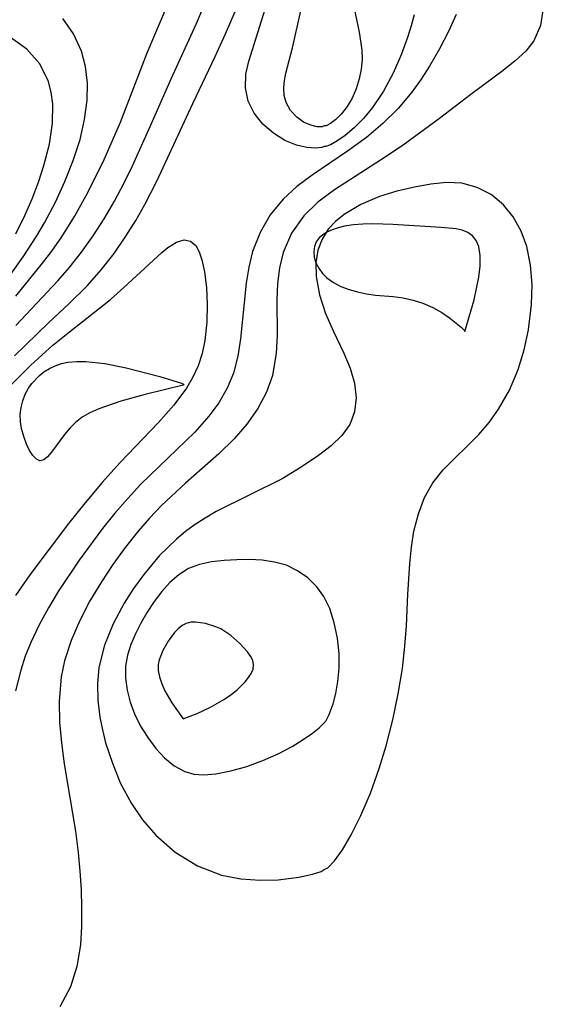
# Model space of a CAD drawing. Header units: metres. Extents: x 1073367 to 1082519, y 1569854 to 1574957.
# Tile 141 of 256: x 1074797 to 1074834, y 1573369 to 1573439. Entities that reach past the tile are written whole.
import ezdxf

# ---------------------------------------------------------------- set-up
doc = ezdxf.new("R2010")
doc.units = ezdxf.units.M
doc.layers.add('CGG_CurvaNivelLidar_v1', color=253, linetype='Continuous', lineweight=30)

msp = doc.modelspace()

# ---------------------------------------------------------------- linework, layer by layer
at = {"layer": 'CGG_CurvaNivelLidar_v1'}
for p, q in [((1074820.0278, 1573443.0438, 64.5), (1074820.9895, 1573438.4861, 64.5)), ((1074813.1474, 1573436.4301, 65), (1074814.7994, 1573441.6983, 65)), ((1074816.2432, 1573437.3696, 64.5), (1074817.1472, 1573441.3187, 64.5)), ((1074805.9417, 1573437.0237, 66.5), (1074807.3535, 1573440.3584, 66.5)), ((1074809.4176, 1573439.0528, 66), (1074809.9519, 1573440.3231, 66)), ((1074811.5049, 1573438.3554, 65.5), (1074812.1899, 1573439.9617, 65.5)), ((1074834.0651, 1573440.1831, 66), (1074833.8628, 1573438.9628, 66)), ((1074800.7117, 1573438.3638, 67), (1074799.9366, 1573439.4442, 67)), ((1074824.8829, 1573439.7092, 65), (1074824.6875, 1573438.936, 65)), ((1074827.8744, 1573439.7321, 65.5), (1074827.338, 1573438.5246, 65.5)), ((1074807.6308, 1573435.178, 66), (1074809.4176, 1573439.0528, 66)), ((1074820.9895, 1573438.4861, 64.5), (1074821.1777, 1573437.2251, 64.5)), ((1074824.6875, 1573438.936, 65), (1074824.4313, 1573438.1056, 65)), ((1074827.338, 1573438.5246, 65.5), (1074826.7027, 1573437.3012, 65.5)), ((1074833.8628, 1573438.9628, 66), (1074833.4017, 1573437.8684, 66)), ((1074797.3978, 1573437.2729, 67.5), (1074796.2347, 1573438.1126, 67.5)), ((1074801.2747, 1573437.1375, 67), (1074800.7117, 1573438.3638, 67)), ((1074810.7714, 1573436.7654, 65.5), (1074811.5049, 1573438.3554, 65.5)), ((1074824.4313, 1573438.1056, 65), (1074823.9751, 1573436.8687, 65)), ((1074833.4017, 1573437.8684, 66), (1074832.8166, 1573437.1237, 66)), ((1074798.2823, 1573436.2483, 67.5), (1074797.3978, 1573437.2729, 67.5)), ((1074801.5573, 1573436.0353, 67), (1074801.2747, 1573437.1375, 67)), ((1074815.7912, 1573435.5747, 64.5), (1074816.2432, 1573437.3696, 64.5)), ((1074821.1777, 1573437.2251, 64.5), (1074821.2022, 1573436.5551, 64.5)), ((1074826.7027, 1573437.3012, 65.5), (1074825.9894, 1573436.0779, 65.5)), ((1074832.8166, 1573437.1237, 66), (1074832.0687, 1573436.4421, 66)), ((1074804.0386, 1573432.0944, 66.5), (1074805.9417, 1573437.0237, 66.5)), ((1074809.1737, 1573433.4157, 65.5), (1074810.7714, 1573436.7654, 65.5)), ((1074812.9398, 1573435.4971, 65), (1074813.1474, 1573436.4301, 65)), ((1074821.2022, 1573436.5551, 64.5), (1074821.1397, 1573435.8686, 64.5)), ((1074823.9751, 1573436.8687, 65), (1074823.4038, 1573435.5756, 65)), ((1074832.0687, 1573436.4421, 66), (1074831.205, 1573435.7737, 66)), ((1074798.8963, 1573435.0452, 67.5), (1074798.2823, 1573436.2483, 67.5)), ((1074801.685, 1573434.8702, 67), (1074801.5573, 1573436.0353, 67)), ((1074821.1397, 1573435.8686, 64.5), (1074820.9962, 1573435.1613, 64.5)), ((1074825.9894, 1573436.0779, 65.5), (1074825.3874, 1573435.1386, 65.5)), ((1074831.205, 1573435.7737, 66), (1074828.918, 1573434.0683, 66)), ((1074799.1241, 1573434.228, 67.5), (1074798.8963, 1573435.0452, 67.5)), ((1074806.154, 1573431.7971, 66), (1074807.6308, 1573435.178, 66)), ((1074812.9098, 1573434.5339, 65), (1074812.9398, 1573435.4971, 65)), ((1074815.6355, 1573434.5203, 64.5), (1074815.6816, 1573435.0557, 64.5)), ((1074815.6816, 1573435.0557, 64.5), (1074815.7912, 1573435.5747, 64.5)), ((1074820.9962, 1573435.1613, 64.5), (1074820.7774, 1573434.4631, 64.5)), ((1074823.4038, 1573435.5756, 65), (1074822.7209, 1573434.305, 65)), ((1074825.3874, 1573435.1386, 65.5), (1074824.7304, 1573434.2249, 65.5)), ((1074801.6687, 1573433.6616, 67), (1074801.685, 1573434.8702, 67)), ((1074813.1068, 1573433.5845, 65), (1074812.9098, 1573434.5339, 65)), ((1074815.6728, 1573433.9884, 64.5), (1074815.6355, 1573434.5203, 64.5)), ((1074820.7774, 1573434.4631, 64.5), (1074820.4901, 1573433.8033, 64.5)), ((1074822.7209, 1573434.305, 65), (1074821.9333, 1573433.1329, 65)), ((1074799.2396, 1573433.3666, 67.5), (1074799.1241, 1573434.228, 67.5)), ((1074801.4897, 1573432.2729, 67), (1074801.6687, 1573433.6616, 67)), ((1074813.5339, 1573432.7263, 65), (1074813.1068, 1573433.5845, 65)), ((1074815.8119, 1573433.4802, 64.5), (1074815.6728, 1573433.9884, 64.5)), ((1074820.4901, 1573433.8033, 64.5), (1074820.1428, 1573433.2099, 64.5)), ((1074824.7304, 1573434.2249, 65.5), (1074823.7523, 1573433.0731, 65.5)), ((1074828.918, 1573434.0683, 66), (1074826.6996, 1573432.3543, 66)), ((1074799.2209, 1573432.0178, 67.5), (1074799.2396, 1573433.3666, 67.5)), ((1074806.619, 1573427.9122, 65.5), (1074809.1737, 1573433.4157, 65.5)), ((1074816.1229, 1573432.9262, 64.5), (1074815.8119, 1573433.4802, 64.5)), ((1074816.5506, 1573432.4599, 64.5), (1074816.1229, 1573432.9262, 64.5)), ((1074820.1428, 1573433.2099, 64.5), (1074819.7394, 1573432.6916, 64.5)), ((1074821.9333, 1573433.1329, 65), (1074821.2847, 1573432.3554, 65)), ((1074823.7523, 1573433.0731, 65.5), (1074822.6693, 1573431.9991, 65.5)), ((1074801.1644, 1573430.8663, 67), (1074801.4897, 1573432.2729, 67)), ((1074814.1503, 1573431.9564, 65), (1074813.5339, 1573432.7263, 65)), ((1074817.0423, 1573432.1038, 64.5), (1074816.5506, 1573432.4599, 64.5)), ((1074819.329, 1573432.2844, 64.5), (1074818.9554, 1573431.9998, 64.5)), ((1074819.7394, 1573432.6916, 64.5), (1074819.329, 1573432.2844, 64.5)), ((1074821.2847, 1573432.3554, 65), (1074820.6228, 1573431.6884, 65)), ((1074826.6996, 1573432.3543, 66), (1074824.2001, 1573430.5197, 66)), ((1074798.9935, 1573430.5379, 67.5), (1074799.2209, 1573432.0178, 67.5)), ((1074802.8112, 1573429.2825, 66.5), (1074804.0386, 1573432.0944, 66.5)), ((1074804.8808, 1573428.9942, 66), (1074806.154, 1573431.7971, 66)), ((1074814.8965, 1573431.3053, 65), (1074814.1503, 1573431.9564, 65)), ((1074817.5453, 1573431.8751, 64.5), (1074817.0423, 1573432.1038, 64.5)), ((1074818.0069, 1573431.7732, 64.5), (1074817.5453, 1573431.8751, 64.5)), ((1074818.349, 1573431.7675, 64.5), (1074818.0069, 1573431.7732, 64.5)), ((1074818.5, 1573431.8249, 64.5), (1074818.349, 1573431.7675, 64.5)), ((1074818.6444, 1573431.836, 64.5), (1074818.5, 1573431.8249, 64.5)), ((1074818.9554, 1573431.9998, 64.5), (1074818.6444, 1573431.836, 64.5)), ((1074820.6228, 1573431.6884, 65), (1074819.9851, 1573431.1457, 65)), ((1074822.6693, 1573431.9991, 65.5), (1074821.5023, 1573431.0099, 65.5)), ((1074800.6863, 1573429.3729, 67), (1074801.1644, 1573430.8663, 67)), ((1074815.7133, 1573430.8005, 65), (1074814.8965, 1573431.3053, 65)), ((1074816.5411, 1573430.4627, 65), (1074815.7133, 1573430.8005, 65)), ((1074819.9851, 1573431.1457, 65), (1074819.4098, 1573430.7395, 65)), ((1074821.5023, 1573431.0099, 65.5), (1074820.1555, 1573430.0266, 65.5)), ((1074798.6034, 1573429.0242, 67.5), (1074798.9935, 1573430.5379, 67.5)), ((1074817.2771, 1573430.2974, 65), (1074816.5411, 1573430.4627, 65)), ((1074817.8957, 1573430.2505, 65), (1074817.2771, 1573430.2974, 65)), ((1074818.3263, 1573430.2842, 65), (1074817.8957, 1573430.2505, 65)), ((1074818.5, 1573430.3704, 65), (1074818.3263, 1573430.2842, 65)), ((1074818.6321, 1573430.3586, 65), (1074818.5, 1573430.3704, 65)), ((1074818.9499, 1573430.4824, 65), (1074818.6321, 1573430.3586, 65)), ((1074819.4098, 1573430.7395, 65), (1074818.9499, 1573430.4824, 65)), ((1074824.2001, 1573430.5197, 66), (1074822.9159, 1573429.6483, 66)), ((1074800.0956, 1573427.8839, 67), (1074800.6863, 1573429.3729, 67)), ((1074820.1555, 1573430.0266, 65.5), (1074817.6411, 1573428.3295, 65.5)), ((1074822.9159, 1573429.6483, 66), (1074819.2278, 1573427.2912, 66)), ((1074798.2133, 1573427.8347, 67.5), (1074798.6034, 1573429.0242, 67.5)), ((1074801.6013, 1573426.8789, 66.5), (1074802.8112, 1573429.2825, 66.5)), ((1074804.2869, 1573427.7798, 66), (1074804.8808, 1573428.9942, 66)), ((1074817.6411, 1573428.3295, 65.5), (1074816.5609, 1573427.5193, 65.5)), ((1074797.7595, 1573426.6443, 67.5), (1074798.2133, 1573427.8347, 67.5)), ((1074799.4114, 1573426.4079, 67), (1074800.0956, 1573427.8839, 67)), ((1074803.6068, 1573426.4891, 66), (1074804.2869, 1573427.7798, 66)), ((1074805.7648, 1573426.2457, 65.5), (1074806.619, 1573427.9122, 65.5)), ((1074816.5609, 1573427.5193, 65.5), (1074815.5875, 1573426.6299, 65.5)), ((1074819.2278, 1573427.2912, 66), (1074818.0604, 1573426.4178, 66)), ((1074824.9144, 1573427.4844, 66.5), (1074823.669, 1573427.1887, 66.5)), ((1074826.0684, 1573427.6998, 66.5), (1074824.9144, 1573427.4844, 66.5)), ((1074827.1955, 1573427.811, 66.5), (1074826.0684, 1573427.6998, 66.5)), ((1074828.2867, 1573427.7551, 66.5), (1074827.1955, 1573427.811, 66.5)), ((1074829.3661, 1573427.464, 66.5), (1074828.2867, 1573427.7551, 66.5)), ((1074830.3637, 1573426.9467, 66.5), (1074829.3661, 1573427.464, 66.5)), ((1074797.2481, 1573425.4617, 67.5), (1074797.7595, 1573426.6443, 67.5)), ((1074800.7632, 1573425.3953, 66.5), (1074801.6013, 1573426.8789, 66.5)), ((1074815.5875, 1573426.6299, 65.5), (1074814.6755, 1573425.5066, 65.5)), ((1074822.4424, 1573426.8131, 66.5), (1074821.1095, 1573426.2517, 66.5)), ((1074823.669, 1573427.1887, 66.5), (1074822.4424, 1573426.8131, 66.5)), ((1074831.2437, 1573426.2225, 66.5), (1074830.3637, 1573426.9467, 66.5)), ((1074798.6455, 1573424.9539, 67), (1074799.4114, 1573426.4079, 67)), ((1074802.882, 1573425.2305, 66), (1074803.6068, 1573426.4891, 66)), ((1074805.1173, 1573425.0994, 65.5), (1074805.7648, 1573426.2457, 65.5)), ((1074818.0604, 1573426.4178, 66), (1074817.0513, 1573425.4498, 66)), ((1074821.1095, 1573426.2517, 66.5), (1074819.9194, 1573425.5442, 66.5)), ((1074831.9358, 1573425.3635, 66.5), (1074831.2437, 1573426.2225, 66.5)), ((1074796.608, 1573424.1665, 67.5), (1074797.2481, 1573425.4617, 67.5)), ((1074799.8608, 1573423.9573, 66.5), (1074800.7632, 1573425.3953, 66.5)), ((1074802.105, 1573424.0119, 66), (1074802.882, 1573425.2305, 66)), ((1074814.6755, 1573425.5066, 65.5), (1074813.9509, 1573424.2593, 65.5)), ((1074817.0513, 1573425.4498, 66), (1074816.1777, 1573424.2116, 66)), ((1074819.9194, 1573425.5442, 66.5), (1074819.3087, 1573425.0495, 66.5)), ((1074832.4864, 1573424.3645, 66.5), (1074831.9358, 1573425.3635, 66.5)), ((1074798.1015, 1573424.0182, 67), (1074798.6455, 1573424.9539, 67)), ((1074804.426, 1573423.9873, 65.5), (1074805.1173, 1573425.0994, 65.5)), ((1074818.7928, 1573424.4908, 66.5), (1074818.3516, 1573423.7875, 66.5)), ((1074819.0739, 1573424.4552, 67), (1074818.6951, 1573424.28, 67)), ((1074819.3087, 1573425.0495, 66.5), (1074818.7928, 1573424.4908, 66.5)), ((1074819.4909, 1573424.5971, 67), (1074819.0739, 1573424.4552, 67)), ((1074819.9381, 1573424.7056, 67), (1074819.4909, 1573424.5971, 67)), ((1074820.5828, 1573424.8005, 67), (1074819.9381, 1573424.7056, 67)), ((1074821.2577, 1573424.8482, 67), (1074820.5828, 1573424.8005, 67)), ((1074821.9521, 1573424.8624, 67), (1074821.2577, 1573424.8482, 67)), ((1074823.3695, 1573424.8291, 67), (1074821.9521, 1573424.8624, 67)), ((1074826.8124, 1573424.6214, 67), (1074823.3695, 1573424.8291, 67)), ((1074827.8861, 1573424.5231, 67), (1074826.8124, 1573424.6214, 67)), ((1074828.31, 1573424.4336, 67), (1074827.8861, 1573424.5231, 67)), ((1074797.1322, 1573422.5235, 67), (1074798.1015, 1573424.0182, 67)), ((1074799.1521, 1573422.9403, 66.5), (1074799.8608, 1573423.9573, 66.5)), ((1074801.2784, 1573422.8543, 66), (1074802.105, 1573424.0119, 66)), ((1074803.5774, 1573422.7677, 65.5), (1074804.426, 1573423.9873, 65.5)), ((1074813.9509, 1573424.2593, 65.5), (1074813.4207, 1573422.9156, 65.5)), ((1074816.1777, 1573424.2116, 66), (1074815.584, 1573422.8282, 66)), ((1074818.149, 1573423.8762, 67), (1074817.9401, 1573423.5926, 67)), ((1074818.3516, 1573423.7875, 66.5), (1074818.0597, 1573423.0112, 66.5)), ((1074818.398, 1573424.0942, 67), (1074818.149, 1573423.8762, 67)), ((1074818.6951, 1573424.28, 67), (1074818.398, 1573424.0942, 67)), ((1074828.7066, 1573424.2647, 67), (1074828.31, 1573424.4336, 67)), ((1074829.0463, 1573424.0142, 67), (1074828.7066, 1573424.2647, 67)), ((1074829.3006, 1573423.7014, 67), (1074829.0463, 1573424.0142, 67)), ((1074832.8897, 1573423.2553, 66.5), (1074832.4864, 1573424.3645, 66.5)), ((1074806.9784, 1573422.8389, 65), (1074807.4066, 1573423.1835, 65)), ((1074807.4066, 1573423.1835, 65), (1074808.0193, 1573423.5767, 65)), ((1074808.0193, 1573423.5767, 65), (1074808.5713, 1573423.7374, 65)), ((1074808.5713, 1573423.7374, 65), (1074809.0111, 1573423.6391, 65)), ((1074809.0111, 1573423.6391, 65), (1074809.3767, 1573423.3269, 65)), ((1074809.3767, 1573423.3269, 65), (1074809.625, 1573422.8844, 65)), ((1074817.809, 1573423.2735, 67), (1074817.7589, 1573422.8953, 67)), ((1074817.9401, 1573423.5926, 67), (1074817.809, 1573423.2735, 67)), ((1074829.4774, 1573423.2722, 67), (1074829.3006, 1573423.7014, 67)), ((1074829.5764, 1573422.6283, 67), (1074829.4774, 1573423.2722, 67)), ((1074833.156, 1573421.949, 66.5), (1074832.8897, 1573423.2553, 66.5)), ((1074796.1268, 1573421.142, 67), (1074797.1322, 1573422.5235, 67)), ((1074798.5093, 1573422.0855, 66.5), (1074799.1521, 1573422.9403, 66.5)), ((1074800.3935, 1573421.7482, 66), (1074801.2784, 1573422.8543, 66)), ((1074802.6654, 1573421.6052, 65.5), (1074803.5774, 1573422.7677, 65.5)), ((1074804.2847, 1573420.3505, 65), (1074806.9784, 1573422.8389, 65)), ((1074809.625, 1573422.8844, 65), (1074809.8155, 1573422.3133, 65)), ((1074813.4207, 1573422.9156, 65.5), (1074813.1423, 1573421.8047, 65.5)), ((1074815.584, 1573422.8282, 66), (1074815.3297, 1573421.7476, 66)), ((1074817.7589, 1573422.8953, 67), (1074817.7989, 1573422.5019, 67)), ((1074817.7989, 1573422.5019, 67), (1074817.9209, 1573422.1053, 67)), ((1074818.0597, 1573423.0112, 66.5), (1074817.9159, 1573422.0963, 66.5)), ((1074829.5703, 1573421.8775, 67), (1074829.5764, 1573422.6283, 67)), ((1074796.6148, 1573419.7426, 66.5), (1074798.5093, 1573422.0855, 66.5)), ((1074799.5855, 1573420.833, 66), (1074800.3935, 1573421.7482, 66)), ((1074809.8155, 1573422.3133, 65), (1074809.9994, 1573421.4705, 65)), ((1074813.1423, 1573421.8047, 65.5), (1074812.9562, 1573420.6621, 65.5)), ((1074815.3297, 1573421.7476, 66), (1074815.1967, 1573420.6278, 66)), ((1074817.9159, 1573422.0963, 66.5), (1074817.937, 1573421.1382, 66.5)), ((1074817.9209, 1573422.1053, 67), (1074818.1151, 1573421.7192, 67)), ((1074818.1151, 1573421.7192, 67), (1074818.3747, 1573421.3559, 67)), ((1074829.4819, 1573421.0859, 67), (1074829.5703, 1573421.8775, 67)), ((1074833.2627, 1573420.5733, 66.5), (1074833.156, 1573421.949, 66.5)), ((1074801.6903, 1573420.5056, 65.5), (1074802.6654, 1573421.6052, 65.5)), ((1074809.9994, 1573421.4705, 65), (1074810.1399, 1573420.3636, 65)), ((1074817.937, 1573421.1382, 66.5), (1074818.1806, 1573419.8237, 66.5)), ((1074818.3747, 1573421.3559, 67), (1074818.697, 1573421.0286, 67)), ((1074818.697, 1573421.0286, 67), (1074819.1597, 1573420.6999, 67)), ((1074829.154, 1573419.4883, 67), (1074829.4819, 1573421.0859, 67)), ((1074796.6052, 1573417.66, 66), (1074799.5855, 1573420.833, 66)), ((1074800.341, 1573419.1707, 65.5), (1074801.6903, 1573420.5056, 65.5)), ((1074803.323, 1573419.4999, 65), (1074804.2847, 1573420.3505, 65)), ((1074810.1399, 1573420.3636, 65), (1074810.1989, 1573419.1517, 65)), ((1074812.9562, 1573420.6621, 65.5), (1074812.565, 1573416.7115, 65.5)), ((1074815.1967, 1573420.6278, 66), (1074815.149, 1573419.485, 66)), ((1074819.1597, 1573420.6999, 67), (1074819.6892, 1573420.4311, 67)), ((1074819.6892, 1573420.4311, 67), (1074820.2666, 1573420.2129, 67)), ((1074833.2317, 1573419.1567, 66.5), (1074833.2627, 1573420.5733, 66.5)), ((1074818.1806, 1573419.8237, 66.5), (1074818.6075, 1573418.5093, 66.5)), ((1074820.2666, 1573420.2129, 67), (1074820.8774, 1573420.0393, 67)), ((1074820.8774, 1573420.0393, 67), (1074821.5104, 1573419.9079, 67)), ((1074821.5104, 1573419.9079, 67), (1074822.1563, 1573419.8199, 67)), ((1074822.1563, 1573419.8199, 67), (1074823.4047, 1573419.7079, 67)), ((1074823.4047, 1573419.7079, 67), (1074824.1017, 1573419.6112, 67)), ((1074824.1017, 1573419.6112, 67), (1074824.8125, 1573419.4626, 67)), ((1074798.9487, 1573417.8723, 65.5), (1074800.341, 1573419.1707, 65.5)), ((1074800.4092, 1573417.2126, 65), (1074803.323, 1573419.4999, 65)), ((1074810.1989, 1573419.1517, 65), (1074810.1646, 1573417.88, 65)), ((1074815.149, 1573419.485, 66), (1074815.1575, 1573416.9468, 66)), ((1074824.8125, 1573419.4626, 67), (1074825.5101, 1573419.2463, 67)), ((1074825.5101, 1573419.2463, 67), (1074826.2096, 1573418.9382, 67)), ((1074826.2096, 1573418.9382, 67), (1074826.8484, 1573418.5783, 67)), ((1074828.5, 1573417.2311, 67), (1074829.154, 1573419.4883, 67)), ((1074833.014, 1573417.3439, 66.5), (1074833.2317, 1573419.1567, 66.5)), ((1074818.6075, 1573418.5093, 66.5), (1074819.155, 1573417.2306, 66.5)), ((1074826.8484, 1573418.5783, 67), (1074827.4093, 1573418.2028, 67)), ((1074827.4093, 1573418.2028, 67), (1074828.2246, 1573417.545, 67)), ((1074796.5056, 1573415.5107, 65.5), (1074798.9487, 1573417.8723, 65.5)), ((1074810.1646, 1573417.88, 65), (1074810.0185, 1573416.5888, 65)), ((1074828.2246, 1573417.545, 67), (1074828.4407, 1573417.3297, 67)), ((1074799.2307, 1573416.25, 65), (1074800.4092, 1573417.2126, 65)), ((1074815.1575, 1573416.9468, 66), (1074815.0995, 1573415.6909, 66)), ((1074819.155, 1573417.2306, 66.5), (1074819.9087, 1573415.6842, 66.5)), ((1074828.4407, 1573417.3297, 67), (1074828.5, 1573417.2311, 67)), ((1074832.706, 1573415.9172, 66.5), (1074833.014, 1573417.3439, 66.5)), ((1074798.4441, 1573415.5559, 65), (1074799.2307, 1573416.25, 65)), ((1074810.0185, 1573416.5888, 65), (1074809.8302, 1573415.6777, 65)), ((1074812.565, 1573416.7115, 65.5), (1074812.3739, 1573415.468, 65.5)), ((1074797.6719, 1573414.8349, 65), (1074798.4441, 1573415.5559, 65)), ((1074809.8302, 1573415.6777, 65), (1074809.5485, 1573414.7856, 65)), ((1074812.3739, 1573415.468, 65.5), (1074812.0579, 1573414.2655, 65.5)), ((1074815.0995, 1573415.6909, 66), (1074814.8297, 1573414.1141, 66)), ((1074819.9087, 1573415.6842, 66.5), (1074820.3569, 1573414.6181, 66.5)), ((1074832.2788, 1573414.5274, 66.5), (1074832.706, 1573415.9172, 66.5)), ((1074796.2809, 1573413.4489, 65), (1074797.6719, 1573414.8349, 65)), ((1074798.9897, 1573414.6058, 64.5), (1074799.4079, 1573414.7997, 64.5)), ((1074799.4079, 1573414.7997, 64.5), (1074799.8486, 1573414.9481, 64.5)), ((1074799.8486, 1573414.9481, 64.5), (1074800.3072, 1573415.0492, 64.5)), ((1074800.3072, 1573415.0492, 64.5), (1074800.9389, 1573415.109, 64.5)), ((1074800.9389, 1573415.109, 64.5), (1074801.5881, 1573415.1007, 64.5)), ((1074801.5881, 1573415.1007, 64.5), (1074802.917, 1573414.9485, 64.5)), ((1074802.917, 1573414.9485, 64.5), (1074804.4433, 1573414.6379, 64.5)), ((1074809.5485, 1573414.7856, 65), (1074809.1861, 1573413.9813, 65)), ((1074797.7331, 1573413.5248, 64.5), (1074798.2761, 1573414.108, 64.5)), ((1074798.2761, 1573414.108, 64.5), (1074798.6002, 1573414.366, 64.5)), ((1074798.6002, 1573414.366, 64.5), (1074798.9897, 1573414.6058, 64.5)), ((1074804.4433, 1573414.6379, 64.5), (1074806.8363, 1573414.0256, 64.5)), ((1074806.8363, 1573414.0256, 64.5), (1074808.3657, 1573413.5604, 64.5)), ((1074809.1861, 1573413.9813, 65), (1074808.7327, 1573413.2042, 65)), ((1074812.0579, 1573414.2655, 65.5), (1074811.6096, 1573413.196, 65.5)), ((1074814.8297, 1573414.1141, 66), (1074814.3952, 1573412.9105, 66)), ((1074820.3569, 1573414.6181, 66.5), (1074820.6628, 1573413.5513, 66.5)), ((1074831.6622, 1573413.0633, 66.5), (1074832.2788, 1573414.5274, 66.5)), ((1074797.5143, 1573413.2108, 64.5), (1074797.7331, 1573413.5248, 64.5)), ((1074808.5, 1573413.4274, 64.5), (1074805.8014, 1573412.7589, 64.5)), ((1074808.3657, 1573413.5604, 64.5), (1074808.5059, 1573413.4916, 64.5)), ((1074808.5265, 1573413.4363, 64.5), (1074808.5, 1573413.4274, 64.5)), ((1074808.5059, 1573413.4916, 64.5), (1074808.5265, 1573413.4363, 64.5)), ((1074820.6628, 1573413.5513, 66.5), (1074820.7674, 1573412.5213, 66.5)), ((1074797.1006, 1573412.3153, 64.5), (1074797.2797, 1573412.7754, 64.5)), ((1074797.2797, 1573412.7754, 64.5), (1074797.5143, 1573413.2108, 64.5)), ((1074805.8014, 1573412.7589, 64.5), (1074804.0716, 1573412.2762, 64.5)), ((1074808.7327, 1573413.2042, 65), (1074807.8355, 1573411.9983, 65)), ((1074811.6096, 1573413.196, 65.5), (1074811.0215, 1573412.1752, 65.5)), ((1074814.3952, 1573412.9105, 66), (1074813.7802, 1573411.7548, 66)), ((1074830.8914, 1573411.7053, 66.5), (1074831.6622, 1573413.0633, 66.5)), ((1074796.9798, 1573411.8392, 64.5), (1074797.1006, 1573412.3153, 64.5)), ((1074804.0716, 1573412.2762, 64.5), (1074802.4913, 1573411.7316, 64.5)), ((1074807.8355, 1573411.9983, 65), (1074806.7447, 1573410.7731, 65)), ((1074811.0215, 1573412.1752, 65.5), (1074810.3127, 1573411.2054, 65.5)), ((1074820.7674, 1573412.5213, 66.5), (1074820.6612, 1573411.5352, 66.5)), ((1074796.9234, 1573411.3549, 64.5), (1074796.9798, 1573411.8392, 64.5)), ((1074796.9441, 1573410.7943, 64.5), (1074796.9234, 1573411.3549, 64.5)), ((1074801.8672, 1573411.4472, 64.5), (1074801.3266, 1573411.1343, 64.5)), ((1074802.4913, 1573411.7316, 64.5), (1074801.8672, 1573411.4472, 64.5)), ((1074810.3127, 1573411.2054, 65.5), (1074809.3146, 1573410.0908, 65.5)), ((1074813.7802, 1573411.7548, 66), (1074813.0139, 1573410.6502, 66)), ((1074820.6612, 1573411.5352, 66.5), (1074820.3271, 1573410.6319, 66.5)), ((1074830.2158, 1573410.7777, 66.5), (1074830.8914, 1573411.7053, 66.5)), ((1074797.0383, 1573410.2431, 64.5), (1074796.9441, 1573410.7943, 64.5)), ((1074800.838, 1573410.7686, 64.5), (1074800.4294, 1573410.3633, 64.5)), ((1074801.3266, 1573411.1343, 64.5), (1074800.838, 1573410.7686, 64.5)), ((1074806.7447, 1573410.7731, 65), (1074803.9855, 1573407.906, 65)), ((1074813.0139, 1573410.6502, 66), (1074812.1188, 1573409.6022, 66)), ((1074820.3271, 1573410.6319, 66.5), (1074819.7552, 1573409.8383, 66.5)), ((1074829.4782, 1573409.9194, 66.5), (1074830.2158, 1573410.7777, 66.5)), ((1074797.1859, 1573409.7131, 64.5), (1074797.0383, 1573410.2431, 64.5)), ((1074800.0663, 1573409.9242, 64.5), (1074799.1353, 1573408.6535, 64.5)), ((1074800.4294, 1573410.3633, 64.5), (1074800.0663, 1573409.9242, 64.5)), ((1074809.3146, 1573410.0908, 65.5), (1074805.4837, 1573406.3865, 65.5)), ((1074819.7552, 1573409.8383, 66.5), (1074818.9929, 1573409.1205, 66.5)), ((1074826.9621, 1573407.3987, 66.5), (1074829.4782, 1573409.9194, 66.5)), ((1074797.3718, 1573409.2187, 64.5), (1074797.1859, 1573409.7131, 64.5)), ((1074797.5849, 1573408.778, 64.5), (1074797.3718, 1573409.2187, 64.5)), ((1074812.1188, 1573409.6022, 66), (1074811.0308, 1573408.5325, 66)), ((1074818.9929, 1573409.1205, 66.5), (1074818.0958, 1573408.4321, 66.5)), ((1074797.8171, 1573408.4141, 64.5), (1074797.5849, 1573408.778, 64.5)), ((1074798.063, 1573408.1575, 64.5), (1074797.8171, 1573408.4141, 64.5)), ((1074799.1353, 1573408.6535, 64.5), (1074798.8546, 1573408.3331, 64.5)), ((1074811.0308, 1573408.5325, 66), (1074808.6613, 1573406.4578, 66)), ((1074818.0958, 1573408.4321, 66.5), (1074816.8709, 1573407.5844, 66.5)), ((1074798.3187, 1573408.0478, 64.5), (1074798.063, 1573408.1575, 64.5)), ((1074798.5828, 1573408.1172, 64.5), (1074798.3187, 1573408.0478, 64.5)), ((1074798.8546, 1573408.3331, 64.5), (1074798.5828, 1573408.1172, 64.5)), ((1074803.9855, 1573407.906, 65), (1074802.7478, 1573406.5149, 65)), ((1074816.8709, 1573407.5844, 66.5), (1074815.5241, 1573406.7703, 66.5)), ((1074826.2199, 1573406.4763, 66.5), (1074826.9621, 1573407.3987, 66.5)), ((1074802.7478, 1573406.5149, 65), (1074801.5371, 1573405.0699, 65)), ((1074805.4837, 1573406.3865, 65.5), (1074804.5475, 1573405.3802, 65.5)), ((1074808.6613, 1573406.4578, 66), (1074806.9613, 1573404.8811, 66)), ((1074815.5241, 1573406.7703, 66.5), (1074810.8402, 1573404.4459, 66.5)), ((1074825.6336, 1573405.4354, 66.5), (1074826.2199, 1573406.4763, 66.5)), ((1074801.5371, 1573405.0699, 65), (1074800.351, 1573403.5878, 65)), ((1074804.5475, 1573405.3802, 65.5), (1074803.6423, 1573404.33, 65.5)), ((1074806.9613, 1573404.8811, 66), (1074806.1038, 1573403.9814, 66)), ((1074825.1942, 1573404.2853, 66.5), (1074825.6336, 1573405.4354, 66.5)), ((1074803.6423, 1573404.33, 65.5), (1074802.7671, 1573403.2436, 65.5)), ((1074810.8402, 1573404.4459, 66.5), (1074810.0434, 1573403.9814, 66.5)), ((1074824.8818, 1573403.0484, 66.5), (1074825.1942, 1573404.2853, 66.5)), ((1074800.351, 1573403.5878, 65), (1074797.5932, 1573399.9494, 65)), ((1074806.1038, 1573403.9814, 66), (1074805.2844, 1573403.0395, 66)), ((1074809.2705, 1573403.4746, 66.5), (1074808.6509, 1573403.0168, 66.5)), ((1074810.0434, 1573403.9814, 66.5), (1074809.2705, 1573403.4746, 66.5)), ((1074802.7671, 1573403.2436, 65.5), (1074801.1083, 1573400.9963, 65.5)), ((1074805.2844, 1573403.0395, 66), (1074804.3666, 1573401.8838, 66)), ((1074808.6509, 1573403.0168, 66.5), (1074808.0203, 1573402.4935, 66.5)), ((1074824.6987, 1573401.9147, 66.5), (1074824.8818, 1573403.0484, 66.5)), ((1074808.0203, 1573402.4935, 66.5), (1074806.7946, 1573401.2934, 66.5)), ((1074804.3666, 1573401.8838, 66), (1074803.5003, 1573400.6885, 66)), ((1074824.5767, 1573400.7385, 66.5), (1074824.6987, 1573401.9147, 66.5)), ((1074801.1083, 1573400.9963, 65.5), (1074799.6198, 1573398.758, 65.5)), ((1074803.5003, 1573400.6885, 66), (1074802.6872, 1573399.4618, 66)), ((1074806.7946, 1573401.2934, 66.5), (1074805.686, 1573399.9769, 66.5)), ((1074809.6559, 1573400.6927, 67), (1074808.8625, 1573400.3939, 67)), ((1074810.509, 1573400.8689, 67), (1074809.6559, 1573400.6927, 67)), ((1074811.4027, 1573400.9684, 67), (1074810.509, 1573400.8689, 67)), ((1074812.2985, 1573401.0223, 67), (1074811.4027, 1573400.9684, 67)), ((1074813.2031, 1573401.0325, 67), (1074812.2985, 1573401.0223, 67)), ((1074814.1017, 1573400.9856, 67), (1074813.2031, 1573401.0325, 67)), ((1074814.9787, 1573400.8604, 67), (1074814.1017, 1573400.9856, 67)), ((1074815.8159, 1573400.6269, 67), (1074814.9787, 1573400.8604, 67)), ((1074824.4438, 1573398.5833, 66.5), (1074824.5767, 1573400.7385, 66.5)), ((1074805.686, 1573399.9769, 66.5), (1074804.9652, 1573398.9802, 66.5)), ((1074808.8625, 1573400.3939, 67), (1074808.174, 1573399.9592, 67)), ((1074816.6142, 1573400.2453, 67), (1074815.8159, 1573400.6269, 67)), ((1074817.3424, 1573399.7333, 67), (1074816.6142, 1573400.2453, 67)), ((1074797.5932, 1573399.9494, 65), (1074796.5781, 1573398.4858, 65)), ((1074802.6872, 1573399.4618, 66), (1074801.8721, 1573398.1016, 66)), ((1074807.5453, 1573399.4032, 67), (1074806.9652, 1573398.7584, 67)), ((1074808.174, 1573399.9592, 67), (1074807.5453, 1573399.4032, 67)), ((1074817.9891, 1573399.107, 67), (1074817.3424, 1573399.7333, 67)), ((1074799.6198, 1573398.758, 65.5), (1074798.93, 1573397.6165, 65.5)), ((1074804.9652, 1573398.9802, 66.5), (1074804.3075, 1573397.9476, 66.5)), ((1074806.9652, 1573398.7584, 67), (1074806.4271, 1573398.0492, 67)), ((1074818.4843, 1573398.4172, 67), (1074817.9891, 1573399.107, 67)), ((1074824.3484, 1573396.3194, 66.5), (1074824.4438, 1573398.5833, 66.5)), ((1074801.8721, 1573398.1016, 66), (1074801.1447, 1573396.7124, 66)), ((1074804.3075, 1573397.9476, 66.5), (1074803.5142, 1573396.4702, 66.5)), ((1074806.4271, 1573398.0492, 67), (1074805.929, 1573397.2947, 67)), ((1074818.8992, 1573397.5485, 67), (1074818.4843, 1573398.4172, 67)), ((1074798.93, 1573397.6165, 65.5), (1074798.2553, 1573396.3914, 65.5)), ((1074805.929, 1573397.2947, 67), (1074805.4732, 1573396.5092, 67)), ((1074819.2236, 1573396.5474, 67), (1074818.8992, 1573397.5485, 67)), ((1074801.1447, 1573396.7124, 66), (1074800.5306, 1573395.2925, 66)), ((1074805.4732, 1573396.5092, 67), (1074805.0966, 1573395.7646, 67)), ((1074808.7119, 1573396.5021, 67.5), (1074808.4097, 1573396.346, 67.5)), ((1074809.0298, 1573396.58, 67.5), (1074808.7119, 1573396.5021, 67.5)), ((1074809.3691, 1573396.5981, 67.5), (1074809.0298, 1573396.58, 67.5)), ((1074810.0834, 1573396.5015, 67.5), (1074809.3691, 1573396.5981, 67.5)), ((1074810.8061, 1573396.2683, 67.5), (1074810.0834, 1573396.5015, 67.5)), ((1074819.4477, 1573395.462, 67), (1074819.2236, 1573396.5474, 67)), ((1074798.2553, 1573396.3914, 65.5), (1074797.6596, 1573395.1366, 65.5)), ((1074803.5142, 1573396.4702, 66.5), (1074802.8946, 1573394.9462, 66.5)), ((1074807.8781, 1573395.8622, 67.5), (1074807.4189, 1573395.2422, 67.5)), ((1074808.1335, 1573396.1271, 67.5), (1074807.8781, 1573395.8622, 67.5)), ((1074808.4097, 1573396.346, 67.5), (1074808.1335, 1573396.1271, 67.5)), ((1074811.1565, 1573396.1037, 67.5), (1074810.8061, 1573396.2683, 67.5)), ((1074811.8729, 1573395.6372, 67.5), (1074811.1565, 1573396.1037, 67.5)), ((1074824.2427, 1573394.873, 66.5), (1074824.3484, 1573396.3194, 66.5)), ((1074797.6596, 1573395.1366, 65.5), (1074797.277, 1573394.1647, 65.5)), ((1074800.5306, 1573395.2925, 66), (1074800.0624, 1573393.8382, 66)), ((1074805.0966, 1573395.7646, 67), (1074804.7773, 1573395.0062, 67)), ((1074807.4189, 1573395.2422, 67.5), (1074807.0427, 1573394.5824, 67.5)), ((1074812.5182, 1573395.0819, 67.5), (1074811.8729, 1573395.6372, 67.5)), ((1074819.5621, 1573394.3399, 67), (1074819.4477, 1573395.462, 67)), ((1074802.8946, 1573394.9462, 66.5), (1074802.5059, 1573393.3794, 66.5)), ((1074804.7773, 1573395.0062, 67), (1074804.5354, 1573394.2361, 67)), ((1074807.0427, 1573394.5824, 67.5), (1074806.7792, 1573393.918, 67.5)), ((1074813.0631, 1573394.4855, 67.5), (1074812.5182, 1573395.0819, 67.5)), ((1074813.2752, 1573394.1803, 67.5), (1074813.0631, 1573394.4855, 67.5)), ((1074824.0629, 1573393.3062, 66.5), (1074824.2427, 1573394.873, 66.5)), ((1074797.277, 1573394.1647, 65.5), (1074796.9522, 1573393.1718, 65.5)), ((1074800.0624, 1573393.8382, 66), (1074799.8285, 1573392.7033, 66)), ((1074804.5354, 1573394.2361, 67), (1074804.3968, 1573393.4551, 67)), ((1074806.7792, 1573393.918, 67.5), (1074806.7092, 1573393.5763, 67.5)), ((1074813.4258, 1573393.8732, 67.5), (1074813.2752, 1573394.1803, 67.5)), ((1074813.491, 1573393.5656, 67.5), (1074813.4258, 1573393.8732, 67.5)), ((1074819.5672, 1573393.3309, 67), (1074819.5621, 1573394.3399, 67)), ((1074796.9522, 1573393.1718, 65.5), (1074796.5807, 1573391.7168, 65.5)), ((1074802.5059, 1573393.3794, 66.5), (1074802.4013, 1573392.2146, 66.5)), ((1074804.3968, 1573393.4551, 67), (1074804.3874, 1573392.6047, 67)), ((1074806.7092, 1573393.5763, 67.5), (1074806.7151, 1573393.1671, 67.5)), ((1074806.7151, 1573393.1671, 67.5), (1074806.8093, 1573392.7057, 67.5)), ((1074813.3206, 1573392.9528, 67.5), (1074813.45, 1573393.2585, 67.5)), ((1074813.45, 1573393.2585, 67.5), (1074813.491, 1573393.5656, 67.5)), ((1074819.4845, 1573392.3674, 67), (1074819.5672, 1573393.3309, 67)), ((1074823.7677, 1573391.4979, 66.5), (1074824.0629, 1573393.3062, 66.5)), ((1074799.8285, 1573392.7033, 66), (1074799.6858, 1573390.9498, 66)), ((1074804.3874, 1573392.6047, 67), (1074804.5044, 1573391.7516, 67)), ((1074806.8093, 1573392.7057, 67.5), (1074806.9757, 1573392.2155, 67.5)), ((1074812.2886, 1573391.7563, 67.5), (1074812.8823, 1573392.3482, 67.5)), ((1074812.8823, 1573392.3482, 67.5), (1074813.1257, 1573392.649, 67.5)), ((1074813.1257, 1573392.649, 67.5), (1074813.3206, 1573392.9528, 67.5)), ((1074819.3352, 1573391.5228, 67), (1074819.4845, 1573392.3674, 67)), ((1074802.4013, 1573392.2146, 66.5), (1074802.4325, 1573391.0344, 66.5)), ((1074804.5044, 1573391.7516, 67), (1074804.7253, 1573390.9058, 67)), ((1074806.9757, 1573392.2155, 67.5), (1074807.1975, 1573391.7197, 67.5)), ((1074807.1975, 1573391.7197, 67.5), (1074807.6938, 1573390.8513, 67.5)), ((1074811.8956, 1573391.4414, 67.5), (1074812.2886, 1573391.7563, 67.5)), ((1074799.6858, 1573390.9498, 66), (1074799.7177, 1573389.4921, 66)), ((1074802.4325, 1573391.0344, 66.5), (1074802.5775, 1573389.8454, 66.5)), ((1074804.7253, 1573390.9058, 67), (1074805.0361, 1573390.0782, 67)), ((1074810.4288, 1573390.5419, 67.5), (1074811.4343, 1573391.1191, 67.5)), ((1074811.4343, 1573391.1191, 67.5), (1074811.8956, 1573391.4414, 67.5)), ((1074819.1393, 1573390.7833, 67), (1074819.3352, 1573391.5228, 67)), ((1074823.3769, 1573389.646, 66.5), (1074823.7677, 1573391.4979, 66.5)), ((1074807.6938, 1573390.8513, 67.5), (1074808.5, 1573389.7161, 67.5)), ((1074809.4775, 1573390.1029, 67.5), (1074810.4288, 1573390.5419, 67.5)), ((1074818.864, 1573390.0368, 67), (1074819.1393, 1573390.7833, 67)), ((1074799.7177, 1573389.4921, 66), (1074799.8473, 1573388.017, 66)), ((1074802.5775, 1573389.8454, 66.5), (1074802.7542, 1573388.9356, 66.5)), ((1074805.0361, 1573390.0782, 67), (1074805.466, 1573389.2105, 67)), ((1074808.5, 1573389.7161, 67.5), (1074809.4775, 1573390.1029, 67.5)), ((1074818.5, 1573389.4442, 67), (1074818.6278, 1573389.5687, 67)), ((1074818.6278, 1573389.5687, 67), (1074818.864, 1573390.0368, 67)), ((1074822.903, 1573387.8022, 66.5), (1074823.3769, 1573389.646, 66.5)), ((1074802.7542, 1573388.9356, 66.5), (1074802.984, 1573388.0287, 66.5)), ((1074805.466, 1573389.2105, 67), (1074805.9731, 1573388.3885, 67)), ((1074817.6644, 1573388.7137, 67), (1074818.1425, 1573389.0938, 67)), ((1074818.1425, 1573389.0938, 67), (1074818.5, 1573389.4442, 67)), ((1074805.9731, 1573388.3885, 67), (1074806.5432, 1573387.6265, 67)), ((1074816.2414, 1573387.7706, 67), (1074817.0226, 1573388.2577, 67)), ((1074817.0226, 1573388.2577, 67), (1074817.6644, 1573388.7137, 67)), ((1074799.8473, 1573388.017, 66), (1074800.0471, 1573386.5309, 66)), ((1074802.984, 1573388.0287, 66.5), (1074803.4613, 1573386.5716, 66.5)), ((1074806.5432, 1573387.6265, 67), (1074807.1698, 1573386.9463, 67)), ((1074815.2432, 1573387.2439, 67), (1074816.2414, 1573387.7706, 67)), ((1074822.415, 1573386.1952, 66.5), (1074822.903, 1573387.8022, 66.5)), ((1074807.1698, 1573386.9463, 67), (1074807.8534, 1573386.3802, 67)), ((1074813.0101, 1573386.3508, 67), (1074814.1493, 1573386.7629, 67)), ((1074814.1493, 1573386.7629, 67), (1074815.2432, 1573387.2439, 67)), ((1074800.0471, 1573386.5309, 66), (1074800.8459, 1573381.759, 66)), ((1074803.4613, 1573386.5716, 66.5), (1074804.0418, 1573385.1395, 66.5)), ((1074807.8534, 1573386.3802, 67), (1074808.6019, 1573385.974, 67)), ((1074810.8072, 1573385.8181, 67), (1074811.8781, 1573386.0288, 67)), ((1074811.8781, 1573386.0288, 67), (1074813.0101, 1573386.3508, 67)), ((1074821.7829, 1573384.4448, 66.5), (1074822.415, 1573386.1952, 66.5)), ((1074808.6019, 1573385.974, 67), (1074809.2419, 1573385.7962, 67)), ((1074809.2419, 1573385.7962, 67), (1074809.964, 1573385.7439, 67)), ((1074809.964, 1573385.7439, 67), (1074810.8072, 1573385.8181, 67)), ((1074804.0418, 1573385.1395, 66.5), (1074804.809, 1573383.704, 66.5)), ((1074821.1068, 1573382.8597, 66.5), (1074821.7829, 1573384.4448, 66.5)), ((1074804.809, 1573383.704, 66.5), (1074805.6, 1573382.5581, 66.5)), ((1074805.6, 1573382.5581, 66.5), (1074806.5358, 1573381.4743, 66.5)), ((1074820.4227, 1573381.4896, 66.5), (1074821.1068, 1573382.8597, 66.5)), ((1074800.8459, 1573381.759, 66), (1074801.0384, 1573380.2406, 66)), ((1074806.5358, 1573381.4743, 66.5), (1074807.9317, 1573380.25, 66.5)), ((1074819.7948, 1573380.421, 66.5), (1074820.4227, 1573381.4896, 66.5)), ((1074819.2358, 1573379.6333, 66.5), (1074819.7948, 1573380.421, 66.5)), ((1074801.0384, 1573380.2406, 66), (1074801.1579, 1573378.9122, 66)), ((1074807.9317, 1573380.25, 66.5), (1074809.508, 1573379.2783, 66.5)), ((1074809.508, 1573379.2783, 66.5), (1074811.2089, 1573378.6245, 66.5)), ((1074818.2924, 1573378.894, 66.5), (1074818.5, 1573379.0341, 66.5)), ((1074818.5, 1573379.0341, 66.5), (1074818.7639, 1573379.1339, 66.5)), ((1074818.7639, 1573379.1339, 66.5), (1074819.2358, 1573379.6333, 66.5)), ((1074801.1579, 1573378.9122, 66), (1074801.2347, 1573377.5957, 66)), ((1074811.2089, 1573378.6245, 66.5), (1074812.5915, 1573378.3533, 66.5)), ((1074812.5915, 1573378.3533, 66.5), (1074813.954, 1573378.2611, 66.5)), ((1074813.954, 1573378.2611, 66.5), (1074815.2384, 1573378.3028, 66.5)), ((1074815.2384, 1573378.3028, 66.5), (1074816.6973, 1573378.4864, 66.5)), ((1074816.6973, 1573378.4864, 66.5), (1074817.6638, 1573378.6954, 66.5)), ((1074817.6638, 1573378.6954, 66.5), (1074818.2924, 1573378.894, 66.5)), ((1074801.2347, 1573377.5957, 66), (1074801.2741, 1573376.2984, 66)), ((1074801.2741, 1573376.2984, 66), (1074801.2728, 1573374.9748, 66)), ((1074801.2728, 1573374.9748, 66), (1074801.1981, 1573373.6875, 66)), ((1074801.1981, 1573373.6875, 66), (1074800.9481, 1573372.1346, 66)), ((1074800.9481, 1573372.1346, 66), (1074800.4908, 1573370.6844, 66)), ((1074800.4908, 1573370.6844, 66), (1074799.7337, 1573369.2687, 66))]:
    msp.add_line(p, q, dxfattribs=at)

doc.saveas('drawing.dxf')
